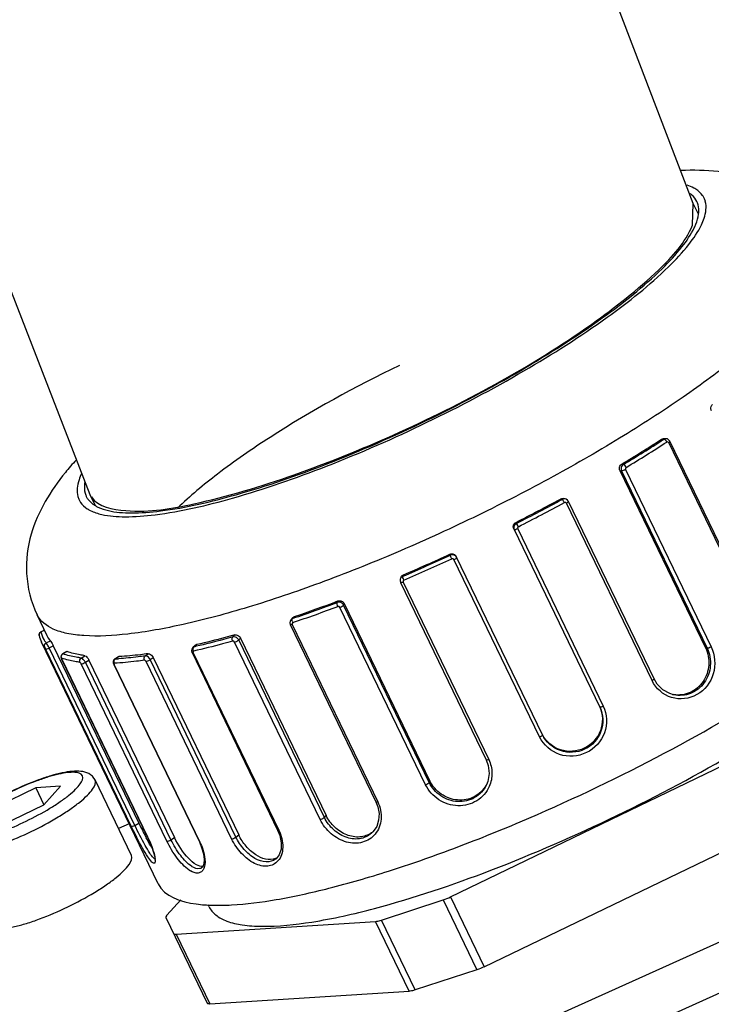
# Model space of a CAD drawing. Header units: millimetres. Extents: x 0 to 8410, y 0 to 5940.
# Tile 36 of 85: x 1639 to 1683, y 3442 to 3504. Entities that reach past the tile are written whole.
import ezdxf

# ---------------------------------------------------------------- set-up
doc = ezdxf.new("R2010")
doc.units = ezdxf.units.MM
doc.header["$LTSCALE"] = 462.55
doc.layers.get('0').update_dxf_attribs({"linetype": 'CONTINUOUS'})
for name, color, linetype in [('204101000013-1_DXF_DIMENSION', 7, 'CONTINUOUS'), ('304105000130DXF_CONTINUOUS_LINE', 7, 'CONTINUOUS'), ('304109000030DXF_CONTINUOUS_LINE', 7, 'CONTINUOUS'), ('304109000031DXF_CONTINUOUS_LINE', 7, 'CONTINUOUS'), ('304109000033DXF_CONTINUOUS_LINE', 7, 'CONTINUOUS'), ('501023000078DXF_CONTINUOUS_LINE', 7, 'CONTINUOUS'), ('BUXIAN_DXF_CONTINUOUS_LINE', 7, 'CONTINUOUS')]:
    doc.layers.add(name, color=color, linetype=linetype)
doc.styles.get("Standard").update_dxf_attribs({"font": 'txt', "width": 0.7})
doc.dimstyles.new('DIMSTYLE_7', dxfattribs={"dimtxt": 70, "dimasz": 60, "dimexe": 1.5, "dimexo": 0, "dimgap": 1.75, "dimtad": 1, "dimdsep": 46, "dimtxsty": 'Standard', "dimblk": '_FILLED', "dimblk1": '_FILLED', "dimblk2": '_FILLED', "dimcen": 0.09, "dimclrt": 5, "dimazin": 2, "dimtp": 0.01, "dimtm": 0.01, "dimtfac": 1, "dimtofl": 0, "dimtmove": 0, "dimatfit": 3, "dimldrblk": '_FILLED', "dimfxl": 0, "dimtolj": 1, "dimarcsym": 0})

# ---------------------------------------------------------------- blocks, each defined once
blk = doc.blocks.new('_FILLED')
at = {"color": 0, "linetype": 'ByBlock'}
blk.add_solid([(0, 0), (-1, 0.125), (-1, -0.125)], dxfattribs=at)
blk = doc.blocks.new('*D17')
at = {"layer": '204101000013-1_DXF_DIMENSION', "color": 2, "linetype": 'Continuous'}
for p, q in [((1620.238, 3854.733), (1620.238, 2759.431)), ((2072.738, 3146.175), (2072.738, 2759.431)), ((1620.238, 2774.431), (1846.488, 2774.431)), ((2072.738, 2774.431), (1846.488, 2774.431))]:
    blk.add_line(p, q, dxfattribs=at)
at = {"layer": '204101000013-1_DXF_DIMENSION', "color": 2, "linetype": 'Continuous', "xscale": 60, "yscale": 60, "zscale": 60, "rotation": 180}
blk.add_blockref('_FILLED', (1620.238, 2774.431), dxfattribs=at)
at = {"layer": '204101000013-1_DXF_DIMENSION', "color": 2, "linetype": 'Continuous', "xscale": 60, "yscale": 60, "zscale": 60}
blk.add_blockref('_FILLED', (2072.738, 2774.431), dxfattribs=at)
blk = doc.blocks.new('*D18')
at = {"layer": '204101000013-1_DXF_DIMENSION', "color": 2, "linetype": 'Continuous'}
for p, q in [((1620.238, 3860.577), (1620.238, 2954.039)), ((1877.738, 3135.23), (1877.738, 2954.039)), ((1620.238, 2969.039), (1748.988, 2969.039)), ((1877.738, 2969.039), (1748.988, 2969.039))]:
    blk.add_line(p, q, dxfattribs=at)
at = {"layer": '204101000013-1_DXF_DIMENSION', "color": 2, "linetype": 'Continuous', "xscale": 60, "yscale": 60, "zscale": 60, "rotation": 180}
blk.add_blockref('_FILLED', (1620.238, 2969.039), dxfattribs=at)
at = {"layer": '204101000013-1_DXF_DIMENSION', "color": 2, "linetype": 'Continuous', "xscale": 60, "yscale": 60, "zscale": 60}
blk.add_blockref('_FILLED', (1877.738, 2969.039), dxfattribs=at)

msp = doc.modelspace()

# ---------------------------------------------------------------- linework, layer by layer
at = {"layer": '304105000130DXF_CONTINUOUS_LINE', "color": 7, "linetype": 'Continuous'}
for p, q in [((1641.972, 3427.76), (1710.851, 3458.785)), ((1643.24, 3425.134), (1712.119, 3456.159)), ((1646.329, 3453.793), (1645.66, 3453.492))]:
    msp.add_line(p, q, dxfattribs=at)
at = {"layer": '304109000030DXF_CONTINUOUS_LINE', "color": 7, "linetype": 'Continuous'}
for p, q in [((1666.479, 3449.203), (1687.37, 3459.288)), ((1668.592, 3444.826), (1689.483, 3454.911)), ((1649.565, 3449.018), (1648.705, 3448.067)), ((1651.334, 3448.599), (1651.277, 3448.717)), ((1662.143, 3447.751), (1666.015, 3449.014)), ((1648.635, 3447.903), (1651.223, 3442.541)), ((1649.282, 3446.871), (1661.776, 3447.67)), ((1668.128, 3444.637), (1664.256, 3443.374)), ((1651.395, 3442.494), (1663.889, 3443.292))]:
    msp.add_line(p, q, dxfattribs=at)
at = {"layer": '304109000030DXF_CONTINUOUS_LINE', "color": 9, "linetype": 'Continuous'}
for p, q in [((1666.479, 3449.203), (1668.592, 3444.826)), ((1666.015, 3449.014), (1668.128, 3444.637)), ((1663.889, 3443.292), (1661.776, 3447.67)), ((1664.256, 3443.374), (1662.143, 3447.751)), ((1649.282, 3446.871), (1651.395, 3442.494))]:
    msp.add_line(p, q, dxfattribs=at)
at = {"layer": '304109000030DXF_CONTINUOUS_LINE', "color": 7, "linetype": 'Continuous'}
for points, knots in [([(1676.899, 3454.298), (1679.485, 3455.547), (1684.281, 3458.096), (1688.851, 3461.044), (1690.899, 3462.57)], [0, 0, 0, 0, 0.52919, 1, 1, 1, 1]), ([(1661.714, 3448.481), (1664.183, 3449.135), (1669.334, 3450.88), (1674.313, 3453.05), (1676.899, 3454.298)], [0, 0, 0, 0, 0.47081, 1, 1, 1, 1]), ([(1651.334, 3448.599), (1651.432, 3448.396), (1651.763, 3448.006), (1652.51, 3447.631), (1653.496, 3447.41), (1655.285, 3447.302), (1658.082, 3447.61), (1660.416, 3448.137), (1661.714, 3448.481)], [0, 0, 0, 0, 0.062245, 0.135719, 0.227201, 0.339656, 0.62932, 1, 1, 1, 1]), ([(1648.705, 3448.067), (1648.69, 3448.051), (1648.654, 3448.007), (1648.618, 3447.938), (1648.635, 3447.903)], [0, 0, 0, 0, 0.352415, 1, 1, 1, 1]), ([(1661.776, 3447.67), (1661.802, 3447.671), (1661.926, 3447.686), (1662.048, 3447.72), (1662.143, 3447.751)], [0, 0, 0, 0, 0.204541, 1, 1, 1, 1]), ([(1649.11, 3446.918), (1649.115, 3446.909), (1649.16, 3446.863), (1649.231, 3446.868), (1649.282, 3446.871)], [0, 0, 0, 0, 0.172533, 1, 1, 1, 1]), ([(1664.256, 3443.374), (1664.221, 3443.363), (1664.101, 3443.327), (1663.978, 3443.298), (1663.889, 3443.292)], [0, 0, 0, 0, 0.29244, 1, 1, 1, 1]), ([(1651.395, 3442.494), (1651.374, 3442.492), (1651.316, 3442.491), (1651.241, 3442.506), (1651.223, 3442.541)], [0, 0, 0, 0, 0.352415, 1, 1, 1, 1])]:
    msp.add_open_spline(points, degree=3, knots=knots, dxfattribs=at)
for points in [[(1666.015, 3449.014), (1666.174, 3449.066), (1666.329, 3449.13), (1666.479, 3449.203)], [(1668.592, 3444.826), (1668.442, 3444.753), (1668.287, 3444.688), (1668.128, 3444.637)]]:
    msp.add_open_spline(points, degree=3, dxfattribs=at)
at = {"layer": '304109000031DXF_CONTINUOUS_LINE', "color": 7, "linetype": 'Continuous'}
msp.add_open_spline([(1663.278, 3482.513), (1660.491, 3481.167), (1656.588, 3479.035), (1652.03, 3475.892), (1650.149, 3474.328), (1649.362, 3473.557)], degree=3, knots=[0, 0, 0, 0, 0.559204, 0.800875, 1, 1, 1, 1], dxfattribs=at)
at = {"layer": '304109000033DXF_CONTINUOUS_LINE', "color": 7, "linetype": 'Continuous'}
for p, q in [((1679.672, 3477.864), (1679.774, 3477.9)), ((1679.943, 3477.917), (1679.774, 3477.9)), ((1680.069, 3477.9), (1679.943, 3477.917)), ((1685.593, 3466.636), (1680.226, 3477.754)), ((1677.091, 3475.923), (1682.458, 3464.805)), ((1673.665, 3474.143), (1673.563, 3474.166)), ((1679.23, 3462.867), (1673.863, 3473.985)), ((1670.44, 3472.278), (1675.836, 3461.1)), ((1672.234, 3459.361), (1666.838, 3470.539)), ((1663.383, 3469.254), (1663.337, 3469.16)), ((1663.338, 3468.906), (1668.705, 3457.788)), ((1659.814, 3467.585), (1665.181, 3456.467)), ((1641.2, 3465.565), (1640.567, 3466.879)), ((1656.598, 3466.716), (1656.479, 3466.594)), ((1656.598, 3466.716), (1656.69, 3466.774)), ((1641.031, 3465.916), (1640.81, 3465.818)), ((1656.431, 3466.271), (1661.798, 3455.153)), ((1653.315, 3465.422), (1658.682, 3454.304)), ((1648.146, 3450.028), (1640.835, 3465.173)), ((1641.574, 3464.938), (1646.941, 3453.82)), ((1650.259, 3464.738), (1650.243, 3464.628)), ((1650.243, 3464.628), (1650.274, 3464.511)), ((1650.525, 3464.99), (1650.343, 3464.851)), ((1650.525, 3464.99), (1650.584, 3465.017)), ((1642.076, 3464.335), (1642.06, 3464.256)), ((1642.128, 3464.409), (1642.076, 3464.335)), ((1642.094, 3464.115), (1642.102, 3464.099)), ((1642.102, 3464.099), (1647.469, 3452.981)), ((1642.171, 3464.44), (1642.128, 3464.409)), ((1642.431, 3464.576), (1642.171, 3464.44)), ((1642.431, 3464.576), (1642.449, 3464.576)), ((1643.81, 3464.042), (1649.177, 3452.924)), ((1645.374, 3464.05), (1645.337, 3463.967)), ((1645.438, 3464.11), (1645.374, 3464.05)), ((1645.669, 3464.253), (1645.438, 3464.11)), ((1645.669, 3464.253), (1645.705, 3464.264)), ((1647.832, 3464.208), (1653.199, 3453.09)), ((1650.274, 3464.511), (1655.641, 3453.393)), ((1645.337, 3463.967), (1645.333, 3463.868)), ((1645.333, 3463.868), (1645.365, 3463.766)), ((1645.365, 3463.766), (1650.732, 3452.649)), ((1680.46, 3461.874), (1680.451, 3461.877)), ((1668.721, 3456.217), (1668.715, 3456.204)), ((1647.469, 3452.981), (1647.539, 3452.833)), ((1661.597, 3453.264), (1661.595, 3453.263)), ((1650.943, 3451.085), (1650.875, 3451.022)), ((1651.02, 3451.275), (1650.943, 3451.085)), ((1655.517, 3451.576), (1655.515, 3451.575))]:
    msp.add_line(p, q, dxfattribs=at)
at = {"layer": '304109000033DXF_CONTINUOUS_LINE', "color": 9, "linetype": 'Continuous'}
for p, q in [((1679.844, 3477.881), (1679.672, 3477.864)), ((1679.844, 3477.881), (1679.804, 3477.855)), ((1685.516, 3466.552), (1680.149, 3477.67)), ((1677.206, 3476.33), (1677.312, 3476.306)), ((1677.091, 3475.923), (1677.191, 3475.9)), ((1677.191, 3475.9), (1682.558, 3464.782)), ((1677.442, 3475.987), (1682.809, 3464.869)), ((1673.469, 3474.113), (1673.364, 3474.137)), ((1679.107, 3462.756), (1673.739, 3473.874)), ((1670.581, 3472.676), (1670.611, 3472.613)), ((1670.684, 3472.27), (1676.051, 3461.152)), ((1666.469, 3470.613), (1666.438, 3470.677)), ((1672.06, 3459.225), (1666.693, 3470.343)), ((1663.529, 3469.392), (1663.482, 3469.294)), ((1663.501, 3468.933), (1668.868, 3457.815)), ((1659.376, 3467.651), (1659.423, 3467.749)), ((1664.912, 3456.232), (1659.545, 3467.35)), ((1659.769, 3467.492), (1659.814, 3467.585)), ((1665.136, 3456.375), (1659.769, 3467.492)), ((1656.69, 3466.774), (1656.569, 3466.649)), ((1656.615, 3466.665), (1656.569, 3466.649)), ((1641.035, 3465.908), (1640.806, 3465.807)), ((1656.544, 3466.28), (1661.911, 3455.162)), ((1641.135, 3465.117), (1641.4, 3465.256)), ((1652.833, 3465.495), (1652.954, 3465.619)), ((1653.2, 3465.304), (1653.315, 3465.422)), ((1658.567, 3454.186), (1653.2, 3465.304)), ((1646.467, 3453.629), (1641.099, 3464.746)), ((1641.324, 3464.806), (1641.574, 3464.938)), ((1646.691, 3453.688), (1641.324, 3464.806)), ((1650.584, 3465.017), (1650.399, 3464.876)), ((1658.312, 3454.049), (1652.944, 3465.167)), ((1682.458, 3464.805), (1682.558, 3464.782)), ((1642.118, 3464.161), (1642.099, 3464.168)), ((1642.111, 3464.092), (1642.102, 3464.099)), ((1642.111, 3464.092), (1647.478, 3452.974)), ((1642.449, 3464.576), (1642.185, 3464.438)), ((1643.328, 3464.174), (1643.562, 3464.32)), ((1643.588, 3463.904), (1643.81, 3464.042)), ((1645.705, 3464.264), (1645.471, 3464.119)), ((1647.335, 3464.304), (1647.52, 3464.444)), ((1647.657, 3464.075), (1647.832, 3464.208)), ((1653.024, 3452.957), (1647.657, 3464.075)), ((1650.342, 3464.506), (1655.709, 3453.388)), ((1648.7, 3452.693), (1643.332, 3463.81)), ((1648.955, 3452.786), (1643.588, 3463.904)), ((1645.398, 3463.757), (1645.365, 3463.766)), ((1645.398, 3463.757), (1650.765, 3452.639)), ((1652.758, 3452.837), (1647.39, 3463.955)), ((1665.136, 3456.375), (1665.181, 3456.467)), ((1658.567, 3454.186), (1658.682, 3454.304)), ((1646.691, 3453.688), (1646.941, 3453.82)), ((1647.478, 3452.974), (1647.469, 3452.981)), ((1648.955, 3452.786), (1649.177, 3452.924)), ((1653.024, 3452.957), (1653.199, 3453.09)), ((1650.765, 3452.639), (1650.732, 3452.649)), ((1650.879, 3451.024), (1650.876, 3451.022))]:
    msp.add_line(p, q, dxfattribs=at)
at = {"layer": '304109000033DXF_CONTINUOUS_LINE', "color": 7, "linetype": 'Continuous'}
for points in [[(1680.226, 3477.754), (1680.168, 3477.835), (1680.069, 3477.9)], [(1673.863, 3473.985), (1673.814, 3474.056), (1673.716, 3474.126), (1673.665, 3474.143)], [(1663.337, 3469.16), (1663.32, 3469.113), (1663.311, 3468.996), (1663.338, 3468.906)], [(1656.48, 3466.595), (1656.416, 3466.49), (1656.402, 3466.374), (1656.431, 3466.271)], [(1640.754, 3465.781), (1640.719, 3465.737), (1640.698, 3465.689), (1640.691, 3465.64), (1640.694, 3465.597), (1640.695, 3465.593)], [(1640.81, 3465.818), (1640.803, 3465.815), (1640.754, 3465.781)], [(1650.343, 3464.852), (1650.316, 3464.828), (1650.259, 3464.738)], [(1642.06, 3464.256), (1642.069, 3464.185), (1642.094, 3464.115)], [(1680.451, 3461.877), (1680.217, 3461.949), (1679.787, 3462.187), (1679.434, 3462.536), (1679.23, 3462.867)], [(1668.705, 3457.788), (1668.836, 3457.429), (1668.891, 3456.934), (1668.811, 3456.446), (1668.721, 3456.217)], [(1661.798, 3455.153), (1661.917, 3454.851), (1661.995, 3454.423), (1661.971, 3454.005), (1661.847, 3453.624), (1661.63, 3453.3), (1661.597, 3453.264)], [(1655.641, 3453.393), (1655.777, 3453.051), (1655.87, 3452.6), (1655.855, 3452.186), (1655.741, 3451.843), (1655.54, 3451.594), (1655.515, 3451.575)], [(1647.539, 3452.833), (1647.652, 3452.576), (1647.747, 3452.337), (1647.823, 3452.121), (1647.88, 3451.931), (1647.919, 3451.773), (1647.94, 3451.647), (1647.946, 3451.561), (1647.946, 3451.543)], [(1650.732, 3452.649), (1650.878, 3452.305), (1650.996, 3451.902), (1651.041, 3451.557), (1651.02, 3451.275)]]:
    msp.add_lwpolyline(points, dxfattribs=at)
at = {"layer": '304109000033DXF_CONTINUOUS_LINE', "color": 9, "linetype": 'Continuous'}
for centre, radius, start, end in [((1681.273, 3492.468), 1.217, 15.39704, 25.71515), ((1631.661, 3552.522), 88.842, 300.92042, 302.81261), ((1631.572, 3552.773), 89.347, 300.91913, 302.84525), ((1679.643, 3477.521), 0.431, 25.83024, 39.63502), ((1680.073, 3477.644), 0.0773, 107.92786, 122.79125), ((1644.291, 3474.612), 1.216, 195.42627, 205.71559), ((1619.097, 3574.203), 113.905, 296.88858, 298.51233), ((1618.843, 3574.731), 114.732, 296.88858, 298.51233), ((1672.713, 3473.481), 0.996, 25.76825, 31.72317), ((1618.977, 3574.104), 113.868, 293.00688, 294.65013), ((1618.722, 3574.631), 114.695, 293.00688, 294.65013), ((1627.269, 3553.044), 91.473, 288.69379, 290.57401), ((1627.428, 3552.766), 90.914, 288.72601, 290.57358), ((1656.629, 3466.449), 0.208, 125.64072, 135.71184), ((1656.974, 3466.582), 0.43, 191.86725, 205.70773), ((1642.311, 3466.103), 1.534, 210.31738, 211.79166), ((1642.357, 3466.133), 1.589, 211.84078, 219.74535), ((1640.005, 3510.46), 46.753, 282.8453, 283.02362), ((1644.51, 3482.091), 17.998, 273.06157, 273.70101), ((1650.447, 3464.557), 0.116, 194.77814, 205.77363), ((1645.548, 3463.829), 0.167, 198.52611, 205.8024), ((1647.043, 3451.459), 0.93, 2.84939, 4.94947), ((1651.004, 3452.297), 1.398, 237.75489, 239.13454), ((1651.011, 3452.252), 1.643, 236.0973, 239.39168)]:
    msp.add_arc(centre, radius, start, end, dxfattribs=at)
at = {"layer": '304109000033DXF_CONTINUOUS_LINE', "color": 7, "linetype": 'Continuous'}
for centre, radius, start, end in [((1680.866, 3492.27), 1.169, 21.93982, 25.76611), ((1632.094, 3551.604), 87.757, 300.93434, 302.83004), ((1656.606, 3464.169), 18.411, 137.61238, 140.82429), ((1644.698, 3474.81), 1.169, 201.97031, 205.76618), ((1619.603, 3573.154), 112.67, 296.90126, 298.49965), ((1619.484, 3573.057), 112.634, 293.01956, 294.63745), ((1627.883, 3551.839), 89.811, 288.70827, 290.55952), ((1680.756, 3463.646), 1.793, 258.45409, 260.51664), ((1674.146, 3460.284), 1.877, 25.16039, 25.76372), ((1667.147, 3457.078), 1.792, 330.86536, 332.95553), ((1670.163, 3464.997), 25.772, 205.70195, 207.90098), ((1664.463, 3462.004), 19.334, 207.96804, 208.10302), ((1660.724, 3454.35), 1.382, 304.91477, 312.35027), ((1655.183, 3452.4), 0.859, 292.07438, 298.70582)]:
    msp.add_arc(centre, radius, start, end, dxfattribs=at)
for points, knots in [([(1689.647, 3490.572), (1689.232, 3491.432), (1688.055, 3492.928), (1685.705, 3494.228), (1683.274, 3494.737), (1681.688, 3494.755), (1680.909, 3494.717)], [0, 0, 0, 0, 0.279435, 0.537565, 0.771459, 1, 1, 1, 1]), ([(1681.919, 3492.779), (1681.845, 3492.932), (1681.695, 3493.118), (1681.511, 3493.259), (1681.461, 3493.294)], [0, 0, 0, 0, 0.733843, 1, 1, 1, 1]), ([(1682.026, 3491.992), (1682.035, 3492.056), (1682.054, 3492.296), (1682.016, 3492.544), (1681.95, 3492.707)], [0, 0, 0, 0, 0.269056, 1, 1, 1, 1]), ([(1681.754, 3491.14), (1681.79, 3491.214), (1681.911, 3491.487), (1681.998, 3491.777), (1682.026, 3491.992)], [0, 0, 0, 0, 0.275992, 1, 1, 1, 1]), ([(1645.031, 3473.411), (1645.496, 3473.305), (1646.597, 3473.228), (1649.304, 3473.447), (1653.467, 3474.435), (1659.026, 3476.362), (1664.984, 3478.979), (1670.739, 3482.017), (1675.706, 3485.171), (1679.069, 3487.817), (1680.924, 3489.8), (1681.548, 3490.71), (1681.754, 3491.14)], [0, 0, 0, 0, 0.034191, 0.078359, 0.194461, 0.339505, 0.5, 0.660495, 0.805539, 0.921641, 0.965809, 1, 1, 1, 1]), ([(1682.833, 3479.666), (1682.816, 3479.701), (1682.774, 3479.837), (1682.819, 3480.01), (1682.903, 3480.071)], [0, 0, 0, 0, 0.272101, 1, 1, 1, 1]), ([(1677.091, 3475.923), (1677.058, 3475.991), (1677.044, 3476.157), (1677.142, 3476.292), (1677.206, 3476.33)], [0, 0, 0, 0, 0.505969, 1, 1, 1, 1]), ([(1642.334, 3475.799), (1641.406, 3474.659), (1640.156, 3472.624), (1639.744, 3469.403), (1640.179, 3467.681), (1640.567, 3466.879)], [0, 0, 0, 0, 0.46065, 0.720821, 1, 1, 1, 1]), ([(1643.551, 3475.174), (1643.538, 3475.102), (1643.506, 3474.834), (1643.541, 3474.555), (1643.614, 3474.373)], [0, 0, 0, 0, 0.272357, 1, 1, 1, 1]), ([(1643.645, 3474.302), (1643.673, 3474.245), (1643.809, 3474.014), (1644.021, 3473.833), (1644.195, 3473.728)], [0, 0, 0, 0, 0.23728, 1, 1, 1, 1]), ([(1644.195, 3473.728), (1644.253, 3473.693), (1644.517, 3473.553), (1644.806, 3473.463), (1645.031, 3473.411)], [0, 0, 0, 0, 0.226078, 1, 1, 1, 1]), ([(1670.44, 3472.278), (1670.407, 3472.346), (1670.399, 3472.517), (1670.512, 3472.642), (1670.581, 3472.676)], [0, 0, 0, 0, 0.495448, 1, 1, 1, 1]), ([(1648.146, 3450.028), (1648.538, 3449.215), (1650.015, 3448.767), (1651.608, 3448.667), (1653.297, 3448.702), (1655.739, 3449.024), (1659.027, 3449.75), (1662.721, 3450.826), (1666.719, 3452.222), (1672.368, 3454.486), (1679.304, 3457.772), (1686.85, 3462.099), (1692.24, 3465.88), (1695.498, 3468.805), (1696.722, 3470.179), (1697.199, 3470.841)], [0, 0, 0, 0, 0.048881, 0.067427, 0.088763, 0.139663, 0.200823, 0.270848, 0.347954, 0.430084, 0.600342, 0.763096, 0.900818, 0.95583, 1, 1, 1, 1]), ([(1666.438, 3470.677), (1666.508, 3470.709), (1666.677, 3470.72), (1666.805, 3470.607), (1666.838, 3470.539)], [0, 0, 0, 0, 0.504552, 1, 1, 1, 1]), ([(1659.423, 3467.749), (1659.493, 3467.775), (1659.66, 3467.768), (1659.781, 3467.654), (1659.814, 3467.585)], [0, 0, 0, 0, 0.493948, 1, 1, 1, 1]), ([(1641.4, 3465.256), (1641.41, 3465.243), (1641.473, 3465.139), (1641.529, 3465.032), (1641.574, 3464.938)], [0, 0, 0, 0, 0.136518, 1, 1, 1, 1]), ([(1652.954, 3465.619), (1652.751, 3465.563), (1651.964, 3465.349), (1651.173, 3465.152), (1650.584, 3465.017)], [0, 0, 0, 0, 0.258515, 1, 1, 1, 1]), ([(1652.954, 3465.619), (1653.054, 3465.647), (1653.218, 3465.574), (1653.298, 3465.457), (1653.315, 3465.422)], [0, 0, 0, 0, 0.727821, 1, 1, 1, 1]), ([(1682.458, 3464.805), (1682.616, 3464.478), (1682.755, 3463.725), (1682.395, 3462.654), (1681.547, 3461.917), (1680.803, 3461.821), (1680.461, 3461.878)], [0, 0, 0, 0, 0.253658, 0.508832, 0.757362, 1, 1, 1, 1]), ([(1643.562, 3464.32), (1643.459, 3464.334), (1643.083, 3464.391), (1642.71, 3464.482), (1642.449, 3464.576)], [0, 0, 0, 0, 0.271816, 1, 1, 1, 1]), ([(1643.562, 3464.32), (1643.612, 3464.313), (1643.709, 3464.211), (1643.777, 3464.111), (1643.81, 3464.042)], [0, 0, 0, 0, 0.397915, 1, 1, 1, 1]), ([(1647.52, 3464.444), (1647.361, 3464.422), (1646.758, 3464.344), (1646.152, 3464.288), (1645.705, 3464.264)], [0, 0, 0, 0, 0.264159, 1, 1, 1, 1]), ([(1647.52, 3464.444), (1647.547, 3464.448), (1647.684, 3464.423), (1647.785, 3464.305), (1647.832, 3464.208)], [0, 0, 0, 0, 0.199562, 1, 1, 1, 1]), ([(1675.845, 3461.082), (1676.057, 3460.63), (1676.102, 3459.497), (1674.97, 3458.269), (1673.303, 3458.163), (1672.451, 3458.911), (1672.234, 3459.361)], [0, 0, 0, 0, 0.248025, 0.500051, 0.752054, 1, 1, 1, 1]), ([(1675.835, 3461.101), (1676.032, 3460.651), (1676.058, 3459.542), (1674.945, 3458.345), (1673.316, 3458.219), (1672.463, 3458.928), (1672.235, 3459.363)], [0, 0, 0, 0, 0.247986, 0.5, 0.752014, 1, 1, 1, 1]), ([(1668.712, 3456.205), (1668.544, 3455.903), (1668.004, 3455.382), (1666.902, 3455.179), (1665.841, 3455.564), (1665.339, 3456.141), (1665.181, 3456.467)], [0, 0, 0, 0, 0.242584, 0.491093, 0.746295, 1, 1, 1, 1]), ([(1661.515, 3453.216), (1661.305, 3453.069), (1660.771, 3452.89), (1659.926, 3453.046), (1659.178, 3453.539), (1658.813, 3454.033), (1658.682, 3454.304)], [0, 0, 0, 0, 0.226388, 0.470906, 0.733851, 1, 1, 1, 1]), ([(1647.777, 3452.249), (1647.747, 3452.297), (1647.619, 3452.51), (1647.499, 3452.727), (1647.409, 3452.897)], [0, 0, 0, 0, 0.227018, 1, 1, 1, 1]), ([(1650.967, 3451.117), (1650.825, 3451.098), (1650.469, 3451.23), (1649.816, 3451.815), (1649.407, 3452.449), (1649.177, 3452.924)], [0, 0, 0, 0, 0.16312, 0.399038, 1, 1, 1, 1]), ([(1655.506, 3451.605), (1655.116, 3451.447), (1654.327, 3451.702), (1653.634, 3452.366), (1653.322, 3452.836), (1653.199, 3453.09)], [0, 0, 0, 0, 0.43138, 0.710471, 1, 1, 1, 1])]:
    msp.add_open_spline(points, degree=3, knots=knots, dxfattribs=at)
at = {"layer": '304109000033DXF_CONTINUOUS_LINE', "color": 9, "linetype": 'Continuous'}
for points, knots in [([(1681.854, 3493.554), (1681.814, 3493.579), (1681.638, 3493.683), (1681.448, 3493.761), (1681.3, 3493.811)], [0, 0, 0, 0, 0.233299, 1, 1, 1, 1]), ([(1682.369, 3492.996), (1682.343, 3493.051), (1682.214, 3493.272), (1682.017, 3493.449), (1681.854, 3493.554)], [0, 0, 0, 0, 0.238655, 1, 1, 1, 1]), ([(1682.201, 3491.319), (1682.265, 3491.453), (1682.459, 3491.913), (1682.54, 3492.45), (1682.446, 3492.791)], [0, 0, 0, 0, 0.297089, 1, 1, 1, 1]), ([(1644.613, 3473.173), (1645.089, 3473.065), (1646.216, 3472.985), (1648.986, 3473.209), (1653.247, 3474.221), (1658.938, 3476.193), (1665.036, 3478.871), (1670.926, 3481.981), (1676.01, 3485.21), (1679.452, 3487.917), (1681.351, 3489.947), (1681.99, 3490.878), (1682.201, 3491.319)], [0, 0, 0, 0, 0.034191, 0.078359, 0.194461, 0.339505, 0.5, 0.660495, 0.805539, 0.921641, 0.965809, 1, 1, 1, 1]), ([(1689.647, 3490.572), (1689.843, 3490.166), (1689.818, 3489.341), (1689.392, 3488.326), (1688.563, 3486.979), (1686.913, 3485.15), (1684.281, 3482.847), (1680.928, 3480.379), (1676.98, 3477.839), (1672.583, 3475.324), (1667.903, 3472.933), (1663.12, 3470.756), (1658.416, 3468.877), (1653.971, 3467.366), (1649.953, 3466.275), (1646.513, 3465.646), (1644.054, 3465.492), (1642.484, 3465.681), (1641.424, 3465.978), (1640.763, 3466.473), (1640.567, 3466.879)], [0, 0, 0, 0, 0.023327, 0.03868, 0.05726, 0.104689, 0.165479, 0.238006, 0.319897, 0.408286, 0.5, 0.591714, 0.680103, 0.761994, 0.834521, 0.895311, 0.94274, 0.96132, 0.976673, 1, 1, 1, 1]), ([(1679.907, 3477.859), (1679.896, 3477.866), (1679.876, 3477.876), (1679.854, 3477.881), (1679.844, 3477.881)], [0, 0, 0, 0, 0.555272, 1, 1, 1, 1]), ([(1680.149, 3477.67), (1680.161, 3477.678), (1680.188, 3477.699), (1680.236, 3477.732), (1680.226, 3477.754)], [0, 0, 0, 0, 0.382737, 1, 1, 1, 1]), ([(1643.357, 3475.748), (1643.294, 3475.615), (1643.103, 3475.158), (1643.025, 3474.626), (1643.119, 3474.289)], [0, 0, 0, 0, 0.296651, 1, 1, 1, 1]), ([(1677.312, 3476.306), (1677.247, 3476.268), (1677.145, 3476.135), (1677.158, 3475.968), (1677.191, 3475.9)], [0, 0, 0, 0, 0.496341, 1, 1, 1, 1]), ([(1677.442, 3475.987), (1677.396, 3475.959), (1677.316, 3475.925), (1677.226, 3475.892), (1677.191, 3475.9)], [0, 0, 0, 0, 0.599494, 1, 1, 1, 1]), ([(1677.481, 3476.123), (1677.459, 3476.168), (1677.413, 3476.236), (1677.346, 3476.303), (1677.312, 3476.306)], [0, 0, 0, 0, 0.598995, 1, 1, 1, 1]), ([(1643.195, 3474.085), (1643.222, 3474.03), (1643.35, 3473.808), (1643.547, 3473.632), (1643.71, 3473.527)], [0, 0, 0, 0, 0.238655, 1, 1, 1, 1]), ([(1673.53, 3474.138), (1673.519, 3474.135), (1673.499, 3474.128), (1673.479, 3474.119), (1673.469, 3474.113)], [0, 0, 0, 0, 0.500681, 1, 1, 1, 1]), ([(1673.493, 3474.095), (1673.489, 3474.099), (1673.482, 3474.106), (1673.473, 3474.112), (1673.469, 3474.113)], [0, 0, 0, 0, 0.578407, 1, 1, 1, 1]), ([(1673.509, 3474.078), (1673.506, 3474.081), (1673.501, 3474.087), (1673.496, 3474.093), (1673.493, 3474.095)], [0, 0, 0, 0, 0.526261, 1, 1, 1, 1]), ([(1673.739, 3473.874), (1673.773, 3473.892), (1673.812, 3473.917), (1673.87, 3473.968), (1673.863, 3473.985)], [0, 0, 0, 0, 0.682818, 1, 1, 1, 1]), ([(1643.71, 3473.527), (1643.771, 3473.487), (1644.055, 3473.328), (1644.368, 3473.229), (1644.613, 3473.173)], [0, 0, 0, 0, 0.224609, 1, 1, 1, 1]), ([(1670.611, 3472.613), (1670.543, 3472.579), (1670.428, 3472.456), (1670.436, 3472.286), (1670.469, 3472.218)], [0, 0, 0, 0, 0.504406, 1, 1, 1, 1]), ([(1670.731, 3472.403), (1670.72, 3472.426), (1670.682, 3472.497), (1670.65, 3472.574), (1670.611, 3472.613)], [0, 0, 0, 0, 0.321949, 1, 1, 1, 1]), ([(1670.684, 3472.27), (1670.639, 3472.247), (1670.584, 3472.227), (1670.48, 3472.196), (1670.469, 3472.218)], [0, 0, 0, 0, 0.675825, 1, 1, 1, 1]), ([(1666.867, 3470.479), (1666.834, 3470.546), (1666.707, 3470.659), (1666.538, 3470.646), (1666.469, 3470.613)], [0, 0, 0, 0, 0.491989, 1, 1, 1, 1]), ([(1666.559, 3470.389), (1666.547, 3470.412), (1666.516, 3470.485), (1666.475, 3470.559), (1666.469, 3470.613)], [0, 0, 0, 0, 0.321949, 1, 1, 1, 1]), ([(1666.693, 3470.343), (1666.739, 3470.364), (1666.788, 3470.395), (1666.877, 3470.457), (1666.867, 3470.479)], [0, 0, 0, 0, 0.675825, 1, 1, 1, 1]), ([(1663.501, 3468.933), (1663.465, 3468.918), (1663.422, 3468.903), (1663.346, 3468.89), (1663.338, 3468.906)], [0, 0, 0, 0, 0.682822, 1, 1, 1, 1]), ([(1663.55, 3469.06), (1663.528, 3469.105), (1663.502, 3469.18), (1663.473, 3469.263), (1663.482, 3469.294)], [0, 0, 0, 0, 0.617289, 1, 1, 1, 1]), ([(1659.769, 3467.492), (1659.736, 3467.561), (1659.614, 3467.675), (1659.446, 3467.678), (1659.376, 3467.651)], [0, 0, 0, 0, 0.500061, 1, 1, 1, 1]), ([(1659.414, 3467.405), (1659.392, 3467.45), (1659.368, 3467.528), (1659.357, 3467.622), (1659.376, 3467.651)], [0, 0, 0, 0, 0.598816, 1, 1, 1, 1]), ([(1659.545, 3467.35), (1659.595, 3467.369), (1659.671, 3467.41), (1659.753, 3467.46), (1659.769, 3467.492)], [0, 0, 0, 0, 0.599159, 1, 1, 1, 1]), ([(1656.569, 3466.649), (1656.558, 3466.646), (1656.536, 3466.637), (1656.517, 3466.625), (1656.507, 3466.618)], [0, 0, 0, 0, 0.503631, 1, 1, 1, 1]), ([(1656.547, 3466.587), (1656.548, 3466.599), (1656.552, 3466.621), (1656.563, 3466.642), (1656.569, 3466.649)], [0, 0, 0, 0, 0.555086, 1, 1, 1, 1]), ([(1656.544, 3466.28), (1656.53, 3466.275), (1656.498, 3466.267), (1656.441, 3466.25), (1656.431, 3466.271)], [0, 0, 0, 0, 0.382732, 1, 1, 1, 1]), ([(1640.806, 3465.807), (1640.806, 3465.81), (1640.806, 3465.814), (1640.809, 3465.817), (1640.81, 3465.818)], [0, 0, 0, 0, 0.621452, 1, 1, 1, 1]), ([(1652.824, 3465.233), (1652.613, 3465.175), (1651.8, 3464.953), (1650.982, 3464.749), (1650.372, 3464.61)], [0, 0, 0, 0, 0.258649, 1, 1, 1, 1]), ([(1652.833, 3465.495), (1652.637, 3465.44), (1651.876, 3465.233), (1651.111, 3465.041), (1650.541, 3464.909)], [0, 0, 0, 0, 0.25807, 1, 1, 1, 1]), ([(1652.824, 3465.233), (1652.812, 3465.256), (1652.784, 3465.339), (1652.786, 3465.451), (1652.833, 3465.495)], [0, 0, 0, 0, 0.288962, 1, 1, 1, 1]), ([(1653.2, 3465.304), (1653.183, 3465.339), (1653.102, 3465.457), (1652.934, 3465.525), (1652.833, 3465.495)], [0, 0, 0, 0, 0.26758, 1, 1, 1, 1]), ([(1652.944, 3465.167), (1653.019, 3465.188), (1653.108, 3465.231), (1653.186, 3465.29), (1653.2, 3465.304)], [0, 0, 0, 0, 0.796879, 1, 1, 1, 1]), ([(1641.041, 3464.853), (1641.02, 3464.898), (1641.014, 3465.011), (1641.09, 3465.094), (1641.135, 3465.117)], [0, 0, 0, 0, 0.495325, 1, 1, 1, 1]), ([(1641.099, 3464.746), (1641.094, 3464.758), (1641.075, 3464.794), (1641.059, 3464.832), (1641.041, 3464.853)], [0, 0, 0, 0, 0.320356, 1, 1, 1, 1]), ([(1641.099, 3464.746), (1641.117, 3464.726), (1641.215, 3464.761), (1641.278, 3464.782), (1641.324, 3464.806)], [0, 0, 0, 0, 0.342112, 1, 1, 1, 1]), ([(1641.324, 3464.806), (1641.291, 3464.874), (1641.23, 3464.977), (1641.172, 3465.089), (1641.135, 3465.117)], [0, 0, 0, 0, 0.620118, 1, 1, 1, 1]), ([(1650.399, 3464.876), (1650.389, 3464.874), (1650.369, 3464.868), (1650.351, 3464.858), (1650.343, 3464.852)], [0, 0, 0, 0, 0.507355, 1, 1, 1, 1]), ([(1650.368, 3464.837), (1650.372, 3464.845), (1650.381, 3464.859), (1650.393, 3464.871), (1650.399, 3464.876)], [0, 0, 0, 0, 0.51752, 1, 1, 1, 1]), ([(1682.809, 3464.869), (1683.053, 3464.363), (1683.15, 3463.135), (1682.058, 3461.689), (1680.253, 3461.459), (1679.341, 3462.272), (1679.107, 3462.756)], [0, 0, 0, 0, 0.256599, 0.50972, 0.754095, 1, 1, 1, 1]), ([(1682.558, 3464.782), (1682.72, 3464.447), (1682.859, 3463.673), (1682.472, 3462.58), (1681.576, 3461.853), (1680.807, 3461.795), (1680.46, 3461.875)], [0, 0, 0, 0, 0.25399, 0.50901, 0.757075, 1, 1, 1, 1]), ([(1682.809, 3464.869), (1682.763, 3464.841), (1682.684, 3464.807), (1682.593, 3464.774), (1682.558, 3464.782)], [0, 0, 0, 0, 0.599495, 1, 1, 1, 1]), ([(1642.099, 3464.168), (1642.085, 3464.173), (1642.096, 3464.118), (1642.105, 3464.102), (1642.111, 3464.092)], [0, 0, 0, 0, 0.554812, 1, 1, 1, 1]), ([(1643.25, 3463.903), (1643.145, 3463.917), (1642.763, 3463.975), (1642.384, 3464.067), (1642.118, 3464.161)], [0, 0, 0, 0, 0.271689, 1, 1, 1, 1]), ([(1642.185, 3464.438), (1642.182, 3464.439), (1642.178, 3464.441), (1642.173, 3464.441), (1642.171, 3464.44)], [0, 0, 0, 0, 0.579503, 1, 1, 1, 1]), ([(1643.328, 3464.174), (1643.222, 3464.188), (1642.836, 3464.247), (1642.453, 3464.341), (1642.185, 3464.438)], [0, 0, 0, 0, 0.272166, 1, 1, 1, 1]), ([(1643.588, 3463.904), (1643.555, 3463.972), (1643.486, 3464.074), (1643.38, 3464.171), (1643.328, 3464.174)], [0, 0, 0, 0, 0.591651, 1, 1, 1, 1]), ([(1647.286, 3464.034), (1647.121, 3464.011), (1646.498, 3463.93), (1645.871, 3463.872), (1645.409, 3463.847)], [0, 0, 0, 0, 0.264382, 1, 1, 1, 1]), ([(1645.471, 3464.119), (1645.465, 3464.119), (1645.454, 3464.117), (1645.443, 3464.113), (1645.438, 3464.11)], [0, 0, 0, 0, 0.516876, 1, 1, 1, 1]), ([(1645.45, 3464.102), (1645.453, 3464.105), (1645.46, 3464.111), (1645.467, 3464.116), (1645.471, 3464.119)], [0, 0, 0, 0, 0.504289, 1, 1, 1, 1]), ([(1647.335, 3464.304), (1647.19, 3464.284), (1646.637, 3464.211), (1646.082, 3464.157), (1645.672, 3464.131)], [0, 0, 0, 0, 0.262576, 1, 1, 1, 1]), ([(1647.657, 3464.075), (1647.64, 3464.109), (1647.569, 3464.221), (1647.43, 3464.32), (1647.335, 3464.304)], [0, 0, 0, 0, 0.285285, 1, 1, 1, 1]), ([(1647.39, 3463.955), (1647.411, 3463.958), (1647.505, 3463.984), (1647.595, 3464.028), (1647.657, 3464.075)], [0, 0, 0, 0, 0.212232, 1, 1, 1, 1]), ([(1650.342, 3464.506), (1650.327, 3464.503), (1650.306, 3464.498), (1650.277, 3464.503), (1650.274, 3464.511)], [0, 0, 0, 0, 0.660305, 1, 1, 1, 1]), ([(1643.332, 3463.81), (1643.317, 3463.842), (1643.294, 3463.879), (1643.256, 3463.902), (1643.25, 3463.903)], [0, 0, 0, 0, 0.837589, 1, 1, 1, 1]), ([(1643.332, 3463.81), (1643.37, 3463.806), (1643.461, 3463.839), (1643.543, 3463.876), (1643.588, 3463.904)], [0, 0, 0, 0, 0.415052, 1, 1, 1, 1]), ([(1645.409, 3463.847), (1645.392, 3463.846), (1645.378, 3463.809), (1645.387, 3463.785), (1645.39, 3463.776)], [0, 0, 0, 0, 0.638001, 1, 1, 1, 1]), ([(1679.107, 3462.756), (1679.14, 3462.775), (1679.179, 3462.799), (1679.238, 3462.851), (1679.23, 3462.867)], [0, 0, 0, 0, 0.682857, 1, 1, 1, 1]), ([(1676.051, 3461.152), (1676.291, 3460.654), (1676.345, 3459.397), (1675.093, 3458.039), (1673.251, 3457.903), (1672.3, 3458.727), (1672.06, 3459.225)], [0, 0, 0, 0, 0.247845, 0.499999, 0.752153, 1, 1, 1, 1]), ([(1676.051, 3461.152), (1676.006, 3461.129), (1675.951, 3461.109), (1675.847, 3461.078), (1675.836, 3461.1)], [0, 0, 0, 0, 0.675826, 1, 1, 1, 1]), ([(1672.06, 3459.225), (1672.106, 3459.246), (1672.156, 3459.277), (1672.245, 3459.339), (1672.234, 3459.361)], [0, 0, 0, 0, 0.675825, 1, 1, 1, 1]), ([(1668.868, 3457.815), (1668.833, 3457.801), (1668.79, 3457.785), (1668.713, 3457.772), (1668.705, 3457.788)], [0, 0, 0, 0, 0.682874, 1, 1, 1, 1]), ([(1668.868, 3457.815), (1668.994, 3457.555), (1669.137, 3456.977), (1669.022, 3456.393), (1668.908, 3456.131)], [0, 0, 0, 0, 0.503562, 1, 1, 1, 1]), ([(1664.912, 3456.232), (1664.962, 3456.251), (1665.039, 3456.292), (1665.121, 3456.342), (1665.136, 3456.375)], [0, 0, 0, 0, 0.599159, 1, 1, 1, 1]), ([(1668.908, 3456.131), (1668.749, 3455.766), (1668.18, 3455.113), (1666.925, 3454.799), (1665.684, 3455.197), (1665.094, 3455.857), (1664.912, 3456.232)], [0, 0, 0, 0, 0.24271, 0.490678, 0.74581, 1, 1, 1, 1]), ([(1668.715, 3456.204), (1668.561, 3455.884), (1668.036, 3455.32), (1666.911, 3455.072), (1665.816, 3455.45), (1665.298, 3456.04), (1665.136, 3456.375)], [0, 0, 0, 0, 0.242871, 0.490912, 0.745958, 1, 1, 1, 1]), ([(1661.911, 3455.162), (1662.071, 3454.83), (1662.234, 3454.104), (1661.964, 3453.396), (1661.749, 3453.137)], [0, 0, 0, 0, 0.521495, 1, 1, 1, 1]), ([(1661.911, 3455.162), (1661.897, 3455.157), (1661.865, 3455.149), (1661.808, 3455.132), (1661.798, 3455.153)], [0, 0, 0, 0, 0.382762, 1, 1, 1, 1]), ([(1658.312, 3454.049), (1658.386, 3454.07), (1658.476, 3454.113), (1658.553, 3454.172), (1658.567, 3454.186)], [0, 0, 0, 0, 0.796879, 1, 1, 1, 1]), ([(1661.595, 3453.263), (1661.403, 3453.066), (1660.866, 3452.777), (1659.941, 3452.862), (1659.113, 3453.361), (1658.709, 3453.891), (1658.567, 3454.186)], [0, 0, 0, 0, 0.225918, 0.467708, 0.731012, 1, 1, 1, 1]), ([(1646.467, 3453.629), (1646.484, 3453.608), (1646.582, 3453.643), (1646.645, 3453.664), (1646.691, 3453.688)], [0, 0, 0, 0, 0.342112, 1, 1, 1, 1]), ([(1647.758, 3451.389), (1647.657, 3451.484), (1647.456, 3451.77), (1647.017, 3452.512), (1646.692, 3453.162), (1646.467, 3453.629)], [0, 0, 0, 0, 0.160231, 0.400893, 1, 1, 1, 1]), ([(1647.855, 3451.651), (1647.764, 3451.738), (1647.583, 3451.999), (1647.188, 3452.674), (1646.895, 3453.266), (1646.691, 3453.688)], [0, 0, 0, 0, 0.160491, 0.401548, 1, 1, 1, 1]), ([(1661.749, 3453.137), (1661.549, 3452.896), (1660.961, 3452.524), (1659.902, 3452.568), (1658.941, 3453.111), (1658.474, 3453.713), (1658.312, 3454.049)], [0, 0, 0, 0, 0.225868, 0.466679, 0.730008, 1, 1, 1, 1]), ([(1647.478, 3452.974), (1647.609, 3452.703), (1647.805, 3452.236), (1647.952, 3451.744), (1647.969, 3451.539)], [0, 0, 0, 0, 0.594369, 1, 1, 1, 1]), ([(1652.758, 3452.837), (1652.778, 3452.84), (1652.873, 3452.866), (1652.963, 3452.91), (1653.024, 3452.957)], [0, 0, 0, 0, 0.212232, 1, 1, 1, 1]), ([(1655.515, 3451.575), (1655.351, 3451.45), (1654.871, 3451.326), (1654.147, 3451.604), (1653.498, 3452.168), (1653.159, 3452.678), (1653.024, 3452.957)], [0, 0, 0, 0, 0.195371, 0.42884, 0.706661, 1, 1, 1, 1]), ([(1655.709, 3453.388), (1655.694, 3453.385), (1655.673, 3453.38), (1655.645, 3453.385), (1655.641, 3453.393)], [0, 0, 0, 0, 0.660243, 1, 1, 1, 1]), ([(1655.709, 3453.388), (1655.871, 3453.054), (1656.063, 3452.386), (1655.86, 3451.682), (1655.662, 3451.457)], [0, 0, 0, 0, 0.554022, 1, 1, 1, 1]), ([(1648.7, 3452.693), (1648.737, 3452.688), (1648.828, 3452.721), (1648.91, 3452.758), (1648.955, 3452.786)], [0, 0, 0, 0, 0.415052, 1, 1, 1, 1]), ([(1650.094, 3450.888), (1649.803, 3451.084), (1649.279, 3451.664), (1648.88, 3452.319), (1648.7, 3452.693)], [0, 0, 0, 0, 0.45838, 1, 1, 1, 1]), ([(1650.258, 3451.115), (1649.984, 3451.287), (1649.494, 3451.828), (1649.124, 3452.437), (1648.955, 3452.786)], [0, 0, 0, 0, 0.45465, 1, 1, 1, 1]), ([(1650.765, 3452.639), (1650.902, 3452.354), (1651.089, 3451.836), (1651.114, 3451.261), (1651.039, 3451.04)], [0, 0, 0, 0, 0.575409, 1, 1, 1, 1]), ([(1655.662, 3451.457), (1655.503, 3451.277), (1654.98, 3451.027), (1654.104, 3451.28), (1653.325, 3451.911), (1652.917, 3452.506), (1652.758, 3452.837)], [0, 0, 0, 0, 0.194975, 0.423426, 0.701715, 1, 1, 1, 1]), ([(1647.953, 3451.35), (1647.944, 3451.33), (1647.899, 3451.291), (1647.849, 3451.319), (1647.826, 3451.334)], [0, 0, 0, 0, 0.440846, 1, 1, 1, 1]), ([(1647.972, 3451.505), (1647.973, 3451.489), (1647.973, 3451.437), (1647.969, 3451.382), (1647.953, 3451.35)], [0, 0, 0, 0, 0.313347, 1, 1, 1, 1]), ([(1650.875, 3451.022), (1650.838, 3450.999), (1650.641, 3450.927), (1650.425, 3451.014), (1650.286, 3451.097)], [0, 0, 0, 0, 0.212969, 1, 1, 1, 1]), ([(1650.997, 3450.943), (1650.964, 3450.879), (1650.874, 3450.762), (1650.569, 3450.647), (1650.321, 3450.751), (1650.174, 3450.838)], [0, 0, 0, 0, 0.232397, 0.451114, 1, 1, 1, 1])]:
    msp.add_open_spline(points, degree=3, knots=knots, dxfattribs=at)
for points in [[(1679.943, 3477.916), (1679.908, 3477.913), (1679.873, 3477.9), (1679.844, 3477.881)], [(1679.975, 3477.796), (1679.955, 3477.82), (1679.933, 3477.842), (1679.907, 3477.859)], [(1680.149, 3477.67), (1680.133, 3477.703), (1680.084, 3477.729), (1680.049, 3477.718)], [(1677.481, 3476.123), (1677.44, 3476.098), (1677.421, 3476.029), (1677.442, 3475.987)], [(1673.56, 3474.005), (1673.545, 3474.03), (1673.528, 3474.055), (1673.509, 3474.078)], [(1673.665, 3474.143), (1673.621, 3474.153), (1673.573, 3474.151), (1673.53, 3474.138)], [(1673.739, 3473.874), (1673.72, 3473.915), (1673.65, 3473.936), (1673.61, 3473.914)], [(1670.731, 3472.403), (1670.689, 3472.382), (1670.663, 3472.312), (1670.684, 3472.27)], [(1666.693, 3470.343), (1666.672, 3470.385), (1666.602, 3470.408), (1666.559, 3470.389)], [(1663.482, 3469.294), (1663.421, 3469.269), (1663.366, 3469.219), (1663.338, 3469.16)], [(1663.55, 3469.06), (1663.508, 3469.042), (1663.481, 3468.974), (1663.501, 3468.933)], [(1659.545, 3467.35), (1659.524, 3467.393), (1659.458, 3467.421), (1659.414, 3467.405)], [(1656.554, 3466.494), (1656.547, 3466.524), (1656.544, 3466.556), (1656.547, 3466.587)], [(1656.587, 3466.396), (1656.548, 3466.383), (1656.526, 3466.317), (1656.544, 3466.28)], [(1640.695, 3465.593), (1640.679, 3465.672), (1640.733, 3465.773), (1640.806, 3465.807)], [(1640.806, 3465.807), (1640.84, 3465.64), (1640.901, 3465.476), (1640.987, 3465.329)], [(1652.944, 3465.167), (1652.924, 3465.209), (1652.868, 3465.245), (1652.824, 3465.233)], [(1641.041, 3464.853), (1640.96, 3464.95), (1640.89, 3465.059), (1640.835, 3465.173)], [(1650.372, 3464.61), (1650.343, 3464.604), (1650.327, 3464.557), (1650.334, 3464.527)], [(1650.345, 3464.71), (1650.341, 3464.753), (1650.347, 3464.8), (1650.368, 3464.837)], [(1650.372, 3464.61), (1650.357, 3464.641), (1650.348, 3464.676), (1650.345, 3464.71)], [(1642.099, 3464.168), (1642.084, 3464.199), (1642.077, 3464.234), (1642.079, 3464.268)], [(1642.079, 3464.268), (1642.083, 3464.335), (1642.127, 3464.405), (1642.185, 3464.438)], [(1643.25, 3463.903), (1643.209, 3463.988), (1643.247, 3464.127), (1643.328, 3464.174)], [(1645.386, 3463.948), (1645.386, 3464.003), (1645.409, 3464.064), (1645.45, 3464.102)], [(1647.286, 3464.034), (1647.246, 3464.116), (1647.26, 3464.251), (1647.335, 3464.304)], [(1647.39, 3463.955), (1647.371, 3463.994), (1647.329, 3464.04), (1647.286, 3464.034)], [(1645.409, 3463.847), (1645.394, 3463.878), (1645.386, 3463.913), (1645.386, 3463.948)], [(1647.947, 3451.585), (1647.912, 3451.599), (1647.882, 3451.625), (1647.855, 3451.651)], [(1647.826, 3451.334), (1647.801, 3451.349), (1647.779, 3451.368), (1647.758, 3451.389)], [(1651.039, 3451.04), (1651.027, 3451.007), (1651.014, 3450.974), (1650.997, 3450.943)]]:
    msp.add_open_spline(points, degree=3, dxfattribs=at)
at = {"layer": '304109000033DXF_CONTINUOUS_LINE', "color": 7, "linetype": 'Continuous'}
for points in [[(1673.364, 3474.137), (1673.423, 3474.169), (1673.497, 3474.181), (1673.563, 3474.166)], [(1663.383, 3469.254), (1663.412, 3469.314), (1663.467, 3469.366), (1663.529, 3469.392)], [(1640.695, 3465.593), (1640.724, 3465.448), (1640.771, 3465.306), (1640.835, 3465.173)], [(1641.4, 3465.256), (1641.321, 3465.35), (1641.254, 3465.455), (1641.2, 3465.565)]]:
    msp.add_open_spline(points, degree=3, dxfattribs=at)
at = {"layer": '501023000078DXF_CONTINUOUS_LINE', "color": 7, "linetype": 'Continuous'}
for p, q in [((1640.481, 3456.039), (1637.881, 3454.784)), ((1642.036, 3456.138), (1640.481, 3456.039)), ((1640.481, 3456.039), (1640.991, 3454.983)), ((1640.991, 3454.983), (1642.036, 3456.138)), ((1646.475, 3451.804), (1644.193, 3456.532)), ((1638.391, 3453.728), (1640.991, 3454.983))]:
    msp.add_line(p, q, dxfattribs=at)
for points, knots in [([(1644.193, 3456.532), (1644.111, 3456.701), (1643.832, 3456.97), (1643.297, 3457.096), (1642.734, 3457.082), (1642.106, 3456.977), (1641.398, 3456.793), (1640.333, 3456.437), (1638.968, 3455.852), (1637.662, 3455.148), (1636.72, 3454.535), (1636.136, 3454.096), (1635.663, 3453.668), (1635.302, 3453.236), (1635.068, 3452.74), (1635.105, 3452.353), (1635.187, 3452.184)], [0, 0, 0, 0, 0.050158, 0.095561, 0.143706, 0.199979, 0.265382, 0.338759, 0.500009, 0.661257, 0.734633, 0.800032, 0.856301, 0.904444, 0.949847, 1, 1, 1, 1]), ([(1637.469, 3447.457), (1637.554, 3447.28), (1638.002, 3447.192), (1638.552, 3447.231), (1639.194, 3447.346), (1639.928, 3447.546), (1641.053, 3447.928), (1642.494, 3448.55), (1643.877, 3449.292), (1644.875, 3449.935), (1645.489, 3450.385), (1645.978, 3450.816), (1646.35, 3451.222), (1646.56, 3451.628), (1646.475, 3451.804)], [0, 0, 0, 0, 0.055537, 0.103156, 0.16419, 0.237008, 0.319227, 0.5, 0.680773, 0.762992, 0.83581, 0.896844, 0.944463, 1, 1, 1, 1])]:
    msp.add_open_spline(points, degree=3, knots=knots, dxfattribs=at)
at = {"layer": '501023000078DXF_CONTINUOUS_LINE', "color": 9, "linetype": 'Continuous'}
for points in [[(1643.399, 3456.796), (1643.324, 3456.952), (1642.929, 3457.029), (1642.445, 3456.994), (1641.881, 3456.894), (1641.235, 3456.717), (1640.245, 3456.381), (1638.977, 3455.834), (1637.76, 3455.181), (1636.881, 3454.615), (1636.341, 3454.22), (1635.911, 3453.84), (1635.583, 3453.483), (1635.399, 3453.126), (1635.474, 3452.97)], [(1635.474, 3452.97), (1635.549, 3452.815), (1635.943, 3452.737), (1636.427, 3452.772), (1636.992, 3452.873), (1637.637, 3453.049), (1638.627, 3453.385), (1639.895, 3453.932), (1641.112, 3454.585), (1641.991, 3455.151), (1642.531, 3455.547), (1642.961, 3455.926), (1643.289, 3456.284), (1643.474, 3456.641), (1643.399, 3456.796)], [(1635.187, 3452.184), (1635.272, 3452.008), (1635.72, 3451.92), (1636.27, 3451.959), (1636.912, 3452.073), (1637.646, 3452.274), (1638.771, 3452.656), (1640.211, 3453.277), (1641.595, 3454.019), (1642.593, 3454.662), (1643.207, 3455.112), (1643.695, 3455.543), (1644.068, 3455.95), (1644.278, 3456.355), (1644.193, 3456.532)]]:
    msp.add_open_spline(points, degree=3, knots=[0, 0, 0, 0, 0.055539, 0.103158, 0.16419, 0.237007, 0.319223, 0.5, 0.680777, 0.762994, 0.83581, 0.896842, 0.944462, 1, 1, 1, 1], dxfattribs=at)
at = {"layer": 'BUXIAN_DXF_CONTINUOUS_LINE', "color": 9, "linetype": 'Continuous'}
msp.add_line((1681.636, 3491.29), (1681.689, 3492.661), dxfattribs=at)
at = {"layer": 'BUXIAN_DXF_CONTINUOUS_LINE', "color": 7, "linetype": 'Continuous'}
for p, q in [((1682.014, 3491.986), (1681.689, 3492.661)), ((1643.876, 3474.419), (1644.207, 3473.734))]:
    msp.add_line(p, q, dxfattribs=at)
for points in [[(1632.501, 3785.968), (1629.163, 3751.448), (1622.839, 3696.615), (1618.19, 3643.868), (1617.218, 3595.606), (1620.917, 3551.251), (1629.952, 3510.294), (1643.876, 3474.42)], [(1681.689, 3492.661), (1669.61, 3524.226), (1661.985, 3560.723), (1659.115, 3600.378), (1660.234, 3643.426), (1664.398, 3690.253), (1669.141, 3731.47)]]:
    msp.add_lwpolyline(points, dxfattribs=at)
at = {"layer": 'BUXIAN_DXF_CONTINUOUS_LINE', "color": 9, "linetype": 'Continuous'}
msp.add_arc((1644.943, 3474.935), 1.186, 205.78701, 214.20687, dxfattribs=at)
msp.add_open_spline([(1643.963, 3474.269), (1644.397, 3473.629), (1646.924, 3473.171), (1653.22, 3474.259), (1663.367, 3478.017), (1673.062, 3483.231), (1679.113, 3487.951), (1681.207, 3490.208), (1681.636, 3491.29)], degree=3, knots=[0, 0, 0, 0, 0.053963, 0.153853, 0.461228, 0.792852, 0.918781, 1, 1, 1, 1], dxfattribs=at)

# ---------------------------------------------------------------- dimensions: what is measured, and where the dimension line sits
at = {"layer": '204101000013-1_DXF_DIMENSION', "color": 2, "linetype": 'Continuous'}
dim = msp.add_linear_dim(base=(1620.238, 2969.039), p1=(1877.738, 3135.23), p2=(1620.238, 3860.577), angle=180, dimstyle='DIMSTYLE_7', dxfattribs=at)
dim.commit()
dim.dimension.update_dxf_attribs({"geometry": '*D18', "text_midpoint": (1626.488, 2969.039), "dimtype": 160})
dim = msp.add_linear_dim(base=(2072.738, 2774.431), p1=(1620.238, 3854.733), p2=(2072.738, 3146.175), dimstyle='DIMSTYLE_7', dxfattribs=at)
dim.commit()
dim.dimension.update_dxf_attribs({"geometry": '*D17', "text_midpoint": (1723.988, 2774.431), "dimtype": 160})

doc.saveas('drawing.dxf')
